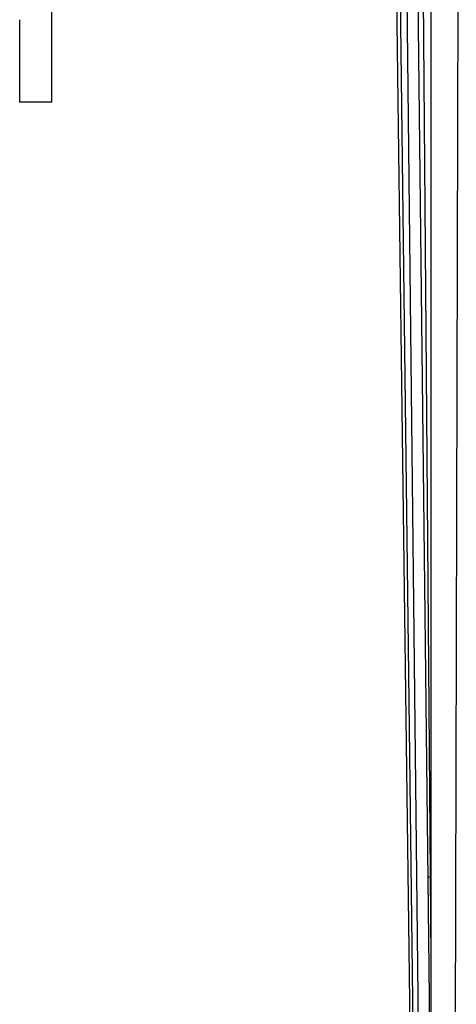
# Paper-space layout 'Sheet' of a CAD drawing. Header units: inches. Extents: x 0.2 to 10.8, y 0.2 to 8.3.
# Tile 53 of 256: x 3.0986 to 3.1634, y 1.7653 to 1.9114. Entities that reach past the tile are written whole.
import ezdxf

# ---------------------------------------------------------------- set-up
doc = ezdxf.new("R2010")
doc.units = ezdxf.units.IN
doc.header["$MEASUREMENT"] = 0
doc.layers.get('0').update_dxf_attribs({"lineweight": 5})

psp = doc.layouts.new('Sheet')

# ---------------------------------------------------------------- linework, layer by layer
at = {"color": 0, "linetype": 'ByBlock', "lineweight": -3}
for p, q in [((3.103363, 1.899123), (3.103363, 2.150722)), ((3.159609, 2.111122), (3.159609, 1.179903)), ((3.161726, 1.178328), (3.164221, 2.111122)), ((3.158028, 1.978191), (3.159609, 1.77203)), ((3.157413, 1.939482), (3.159609, 1.748682)), ((3.155839, 1.937436), (3.159609, 1.594511)), ((3.159609, 1.547022), (3.15499, 1.925573)), ((3.154495, 1.91747), (3.159609, 1.523112)), ((3.098563, 1.911332), (3.098563, 1.899123)), ((3.103363, 1.899122), (3.098563, 1.899122)), ((3.159168, 1.784208), (3.159609, 1.784208))]:
    psp.add_line(p, q, dxfattribs=at)

doc.saveas('drawing.dxf')
